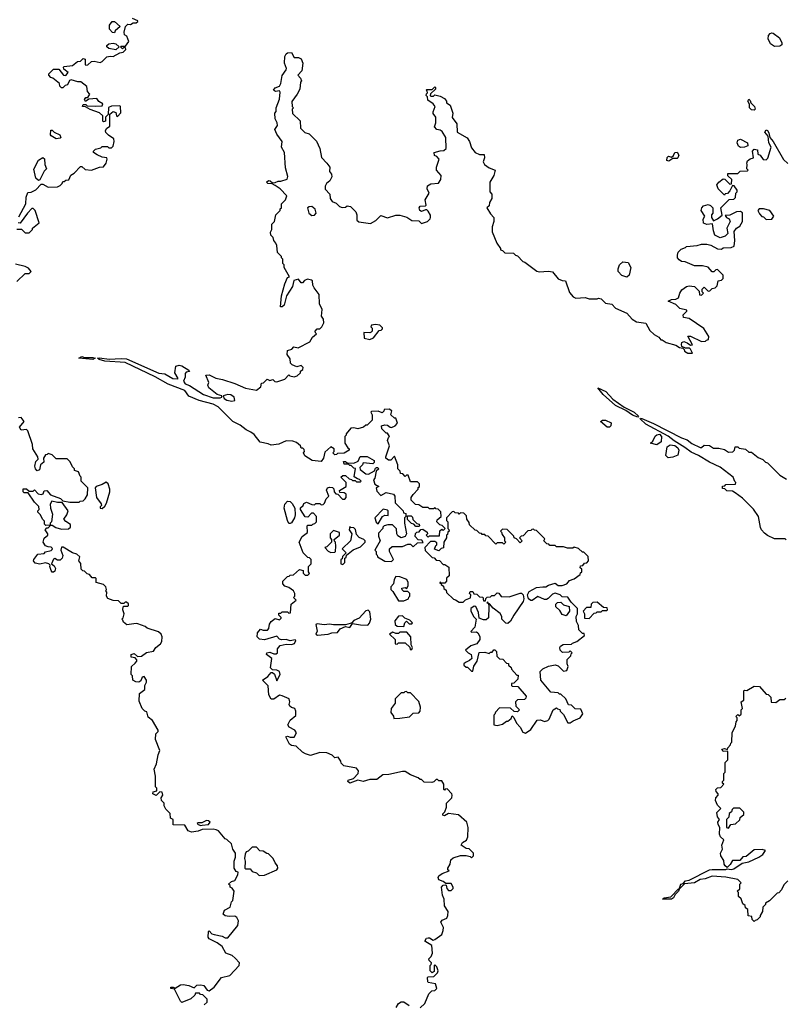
# Model space of a CAD drawing. Extents: x 2380107 to 2585170, y 384273 to 546161.
# Tile 87 of 256: x 2442455 to 2448116, y 492948 to 500226. Entities that reach past the tile are written whole.
import ezdxf

# ---------------------------------------------------------------- set-up
doc = ezdxf.new("R2010")
doc.units = 0

msp = doc.modelspace()

# ---------------------------------------------------------------- linework, layer by layer
at = {"layer": '0CON05XD'}
for points in [[(2442885, 499766.7), (2442835, 499782.5), (2442823.3, 499776.7), (2442807.5, 499745), (2442791.2, 499738.8), (2442775, 499722.5), (2442765, 499722.5), (2442752.5, 499735), (2442750, 499755), (2442700, 499795), (2442685, 499800), (2442670, 499815), (2442670, 499825), (2442705, 499860), (2442745, 499860), (2442780, 499815), (2442797, 499813), (2442812.5, 499835), (2442781.7, 499861.7), (2442780, 499875), (2442785, 499880), (2442845, 499887.5), (2442883, 499917), (2442905, 499920), (2442925, 499940), (2442940, 499935), (2442940, 499895), (2442945, 499890), (2442958.3, 499891.7), (2442985, 499917.5), (2443005, 499920), (2443049.3, 499910.7), (2443065, 499917.5), (2443099.3, 499950.7), (2443125, 499957.5), (2443146.4, 499953.6), (2443195, 499982.5), (2443220, 499985), (2443240, 500005), (2443238.3, 500018.3), (2443225, 500020), (2443215, 500010), (2443200, 500025), (2443205, 500030), (2443238.3, 500031.7), (2443262.5, 500065), (2443247.5, 500105), (2443230, 500115), (2443227.5, 500135), (2443237.5, 500175), (2443255, 500192.5), (2443275, 500190), (2443295, 500202.5), (2443317, 500203), (2443328.3, 500211.7), (2443328.3, 500218.3), (2443290, 500235)], [(2443155, 500130), (2443141.7, 500131.7), (2443120, 500155), (2443120, 500185), (2443138.3, 500211.7), (2443155, 500212.5), (2443197.5, 500175), (2443160, 500145), (2443155, 500130)], [(2448035, 500028.8), (2448005, 500047.5), (2447990, 500085), (2447991.2, 500108.8), (2448002.5, 500125), (2448015, 500130), (2448025, 500126.7), (2448072.3, 500092.3), (2448090, 500055), (2448088.8, 500041.2), (2448075, 500030), (2448035, 500028.8)], [(2443165, 500002.5), (2443113, 500013), (2443100, 500025), (2443100, 500035), (2443115, 500047.5), (2443145, 500052.5), (2443165, 500047.5), (2443190, 500025), (2443165, 500002.5)], [(2443483.8, 497613.8), (2443527.3, 497607.3), (2443587.5, 497575), (2443619.3, 497570.7), (2443627.5, 497575), (2443602.5, 497615), (2443610, 497665), (2443635, 497672.5), (2443655, 497666.7), (2443706.4, 497636.4), (2443710, 497625), (2443685, 497620), (2443678.3, 497611.7), (2443677.5, 497585), (2443666.7, 497555), (2443678.8, 497535), (2443711.1, 497521.1), (2443815, 497454.7), (2443885, 497432), (2443938, 497432), (2443950, 497435), (2443950, 497445), (2443915, 497456), (2443853.3, 497505), (2443846.7, 497525), (2443853.3, 497545), (2443831.7, 497598.3), (2443855, 497600), (2443905, 497576.2), (2443955, 497566.7), (2444045, 497537.5), (2444125, 497503.3), (2444205, 497487.5), (2444238.3, 497511.7), (2444241.7, 497538.3), (2444258.3, 497541.7), (2444285, 497570), (2444305, 497560), (2444327.5, 497567.5), (2444341.7, 497551.7), (2444355, 497550), (2444415, 497570), (2444445, 497600), (2444453, 497593), (2444485, 497587.5), (2444506.1, 497593.9), (2444530, 497615), (2444531.7, 497628.3), (2444548.3, 497641.7), (2444550, 497655), (2444535, 497670), (2444505, 497660), (2444470, 497675), (2444458.3, 497688.3), (2444455, 497720), (2444431.7, 497751.7), (2444435, 497780), (2444468.3, 497791.7), (2444483, 497807), (2444515, 497800), (2444600, 497845), (2444620.7, 497879.3), (2444650, 497905), (2444641.7, 497911.7), (2444640, 497925), (2444655, 497940), (2444675, 497940), (2444690, 497955), (2444702.5, 497985), (2444701.7, 498011.7), (2444687.5, 498035), (2444692.5, 498085), (2444672.5, 498125), (2444670, 498195), (2444633, 498243), (2444623, 498263), (2444620, 498295), (2444611.7, 498301.7), (2444583, 498307), (2444561.7, 498298.3), (2444545, 498280), (2444535, 498280), (2444517, 498307), (2444481.7, 498298.3), (2444472, 498255), (2444427.1, 498185), (2444410, 498115), (2444395, 498103.8), (2444383.6, 498103.6), (2444391.4, 498185), (2444415.9, 498274.1), (2444435, 498320), (2444450, 498325), (2444410, 498395), (2444410, 498415), (2444400, 498425), (2444400, 498455), (2444390, 498465), (2444390, 498475), (2444360, 498505), (2444357, 498557), (2444350, 498575), (2444333, 498593), (2444330, 498615), (2444313, 498633), (2444310, 498655), (2444320, 498675), (2444320, 498715), (2444340, 498735), (2444350, 498785), (2444380, 498815), (2444381.7, 498828.3), (2444390, 498835), (2444390, 498865), (2444420, 498895), (2444430, 498925), (2444380, 498975), (2444345, 499000), (2444321.7, 499011.7), (2444290, 499015), (2444280, 499025), (2444295, 499037.5), (2444307.5, 499035), (2444325, 499020), (2444345, 499022.5), (2444365, 499033.3), (2444385, 499033.3), (2444432, 499048), (2444436.6, 499066.6), (2444420, 499130), (2444413.8, 499245), (2444391.2, 499285), (2444396.7, 499325), (2444355, 499380), (2444342.5, 499415), (2444360, 499445), (2444357.5, 499465), (2444343.6, 499493.6), (2444342.5, 499535), (2444351.7, 499548.3), (2444352.5, 499575), (2444375, 499640), (2444380.7, 499690.7), (2444375, 499700), (2444346.4, 499696.4), (2444332.5, 499705), (2444345, 499723.3), (2444375.7, 499734.3), (2444386.1, 499753.9), (2444396.2, 499813.8), (2444425.6, 499855), (2444428.1, 499865), (2444413.5, 499905), (2444416.4, 499955), (2444424.3, 499975), (2444435, 499982.2), (2444465, 499984.2), (2444485, 499946.7), (2444515.8, 499945.8), (2444535, 499936.7), (2444548, 499905), (2444541.7, 499848.3), (2444512.5, 499815), (2444530, 499795), (2444537.5, 499775), (2444530, 499765), (2444527, 499713), (2444507.5, 499675), (2444468.3, 499621.7), (2444470, 499585), (2444480, 499575), (2444470, 499565), (2444473, 499533), (2444528.3, 499478.3), (2444530, 499425), (2444563, 499393), (2444595, 499383.3), (2444648.3, 499328.3), (2444673.9, 499273.9), (2444686.4, 499206.4), (2444726.7, 499166.7), (2444747, 499137), (2444746.7, 499105), (2444760, 499085), (2444763.3, 499065), (2444747.5, 499035), (2444722.5, 499015), (2444712.5, 498995), (2444713, 498973), (2444747, 498937), (2444750, 498905), (2444765, 498882.5), (2444795, 498870), (2444820, 498845), (2444838.3, 498838.3), (2444865, 498840), (2444875, 498850), (2444900, 498845), (2444940, 498805), (2444947.5, 498785), (2444947.5, 498745), (2444961.7, 498731.7), (2445049.3, 498720.7), (2445088.3, 498741.7), (2445125, 498780), (2445175, 498762.5), (2445235, 498782.5), (2445265, 498782.5), (2445317, 498767), (2445355, 498742.5), (2445405, 498740), (2445425, 498720), (2445470, 498735), (2445490, 498755), (2445492.5, 498765), (2445491.7, 498781.7), (2445475, 498810), (2445465, 498820), (2445455, 498820), (2445425, 498807.5), (2445412.5, 498815), (2445407.5, 498835), (2445415, 498847.5), (2445455, 498850), (2445460, 498855), (2445452.5, 498895), (2445482.5, 498945), (2445467.5, 498975), (2445470.7, 498999.3), (2445495, 499013.3), (2445551.7, 499018.3), (2445567.5, 499045), (2445570, 499075), (2445537.5, 499115), (2445536.7, 499135), (2445557.5, 499195), (2445540, 499215), (2445521.7, 499221.7), (2445520, 499245), (2445565, 499257.5), (2445591.7, 499258.3), (2445607.5, 499275), (2445606.1, 499356.1), (2445579.5, 499399.5), (2445565, 499410), (2445540, 499415), (2445522.5, 499435), (2445532.5, 499465), (2445532.5, 499505), (2445513, 499533), (2445512.5, 499545), (2445527.5, 499585), (2445512.5, 499605), (2445471.7, 499631.7), (2445470, 499655), (2445460, 499665), (2445461.7, 499678.3), (2445470, 499685), (2445468.3, 499698.3), (2445460, 499705), (2445465, 499710), (2445505, 499710), (2445525, 499730), (2445530, 499725), (2445528.3, 499711.7), (2445491.7, 499678.3), (2445490, 499665), (2445495, 499660), (2445515, 499660), (2445525, 499670), (2445565, 499660), (2445595, 499642.5), (2445610, 499625), (2445611.7, 499611.7), (2445637.5, 499595), (2445657.5, 499535), (2445653, 499503), (2445687, 499457), (2445690, 499395), (2445763, 499353), (2445780, 499325), (2445795, 499280), (2445822.5, 499245), (2445855, 499230), (2445889.3, 499229.3), (2445892.5, 499205), (2445882.5, 499175), (2445892.5, 499155), (2445925, 499130), (2445970, 499115), (2445960, 499075), (2445930, 499025), (2445930, 498955), (2445947, 498937), (2445946.7, 498905), (2445927.5, 498875), (2445925, 498850), (2445910, 498835), (2445935, 498790), (2445960, 498765), (2445960, 498735), (2445947.5, 498695), (2445948.3, 498658.3), (2445982.5, 498575), (2446010, 498535), (2446010, 498525), (2446025, 498520), (2446043, 498503), (2446105, 498500), (2446120, 498485), (2446135, 498480), (2446175, 498440), (2446190, 498435), (2446278.3, 498368.3), (2446295, 498362.5), (2446365, 498367.5), (2446395, 498362.5), (2446435, 498310), (2446465, 498297.5), (2446490, 498295), (2446520.5, 498210.5), (2446546.4, 498176.4), (2446567, 498167), (2446635, 498172.5), (2446665, 498162.5), (2446725, 498162.5), (2446735, 498167.5), (2446755, 498162.5), (2446785, 498130), (2446833.8, 498123.8), (2446860, 498095), (2446945, 498057.5), (2446983.3, 498013.3), (2447015, 497992.5), (2447085, 497982.5), (2447115, 497930), (2447145, 497900), (2447179.3, 497879.3), (2447195, 497860), (2447205, 497860), (2447235, 497840), (2447305, 497820), (2447333, 497803), (2447358.3, 497798.3), (2447368.3, 497788.3), (2447370, 497775), (2447395, 497760), (2447428.3, 497761.7), (2447415, 497790), (2447407.5, 497797.5), (2447378.3, 497798.3), (2447351.7, 497811.7), (2447347.5, 497825), (2447350, 497840), (2447365, 497846.7), (2447388.8, 497838.8), (2447415, 497820), (2447428.3, 497821.7), (2447393.8, 497886.2), (2447415, 497886), (2447495, 497847.5), (2447525, 497850), (2447531.7, 497858.3), (2447548.3, 497861.7), (2447550, 497885), (2447513, 497943), (2447405, 498017.5), (2447362.5, 498025), (2447360, 498045), (2447388.3, 498071.7), (2447388.3, 498078.3), (2447335, 498092.5), (2447305, 498120), (2447250, 498145), (2447273, 498157), (2447305, 498160), (2447325, 498170), (2447336.2, 498205), (2447351.7, 498228.3), (2447385, 498254), (2447405, 498258), (2447445, 498253.3), (2447478.3, 498218.3), (2447481.7, 498191.7), (2447495, 498190), (2447510, 498205), (2447500, 498215), (2447500, 498235), (2447515, 498250), (2447545, 498220), (2447558.3, 498221.7), (2447575, 498240), (2447597, 498243), (2447611.7, 498258.3), (2447620, 498295), (2447645, 498300), (2447657, 498313), (2447657, 498337), (2447615, 498380), (2447601.7, 498378.3), (2447587, 498363), (2447575, 498362.5), (2447545, 498397.5), (2447503, 498407), (2447445, 498407.5), (2447375, 498437.5), (2447348.3, 498438.3), (2447330.7, 498450.7), (2447317.5, 498465), (2447317.5, 498485), (2447323, 498507), (2447345, 498530), (2447378.3, 498541.7), (2447385, 498550), (2447465, 498557.5), (2447495, 498567.5), (2447535, 498567.5), (2447565, 498560), (2447615, 498532.5), (2447645, 498530), (2447655, 498540), (2447715, 498542.5), (2447737, 498553), (2447742.5, 498595), (2447738.3, 498661.7), (2447753.6, 498686.4), (2447779.3, 498700.7), (2447800, 498735), (2447798.3, 498798.3), (2447785, 498807.5), (2447755, 498806.7), (2447705, 498782.5), (2447671.7, 498778.3), (2447680, 498765), (2447700, 498755), (2447706.7, 498735), (2447682.5, 498685), (2447690, 498645), (2447670, 498625), (2447635, 498613.3), (2447594.2, 498634.2), (2447583.8, 498665), (2447578.3, 498718.3), (2447535, 498712.5), (2447511.7, 498721.7), (2447508.3, 498751.7), (2447520, 498775), (2447492.5, 498815), (2447497.5, 498835), (2447510.7, 498849.3), (2447545, 498860), (2447563, 498853), (2447580, 498835), (2447580, 498795), (2447570, 498785), (2447570, 498765), (2447585, 498740), (2447615, 498753.3), (2447648.3, 498781.7), (2447640, 498835), (2447701.7, 498898.3), (2447735, 498900), (2447748.3, 498911.7), (2447750, 498945), (2447760, 498955), (2447760, 498965), (2447738.3, 498998.3), (2447725, 499000), (2447705, 498960), (2447688.3, 498941.7), (2447671.7, 498938.3), (2447665, 498930), (2447620, 498975), (2447610, 499005), (2447623.6, 499026.4), (2447655, 499050), (2447668.3, 499048.3), (2447705, 499010), (2447718.3, 499011.7), (2447720, 499045), (2447691.7, 499071.7), (2447691.7, 499088.3), (2447765, 499090), (2447783, 499107), (2447835, 499110), (2447840, 499115), (2447830, 499125), (2447832.5, 499155)], [(2442448.3, 498768.3), (2442500, 498865), (2442502.5, 498915), (2442515, 498950), (2442539.3, 498950.7), (2442575, 498967.5), (2442615, 499010), (2442625, 499010), (2442665, 498987.5), (2442735, 498990), (2442755, 499000), (2442770, 499015), (2442775, 499030), (2442785, 499030), (2442795, 499040), (2442818.3, 499041.7), (2442833.6, 499076.4), (2442858.3, 499091.7), (2442905, 499140), (2442915, 499140), (2442938.3, 499118.3), (2442985, 499113.3), (2443045, 499136.7), (2443075, 499137.5), (2443093.3, 499165), (2443102.5, 499195), (2443100, 499205), (2443065, 499210), (2443026.7, 499226.7), (2443000, 499245), (2443000, 499255), (2443015, 499270), (2443055, 499280), (2443065, 499290), (2443105, 499290), (2443115, 499280), (2443135, 499280), (2443145, 499292.5), (2443152.5, 499325), (2443150, 499345), (2443111.7, 499371.7), (2443091.7, 499391.7), (2443090, 499405), (2443097, 499423), (2443121.7, 499438.3), (2443121.7, 499528.3), (2443147, 499547), (2443165, 499540), (2443170, 499515), (2443178.3, 499511.7), (2443201.7, 499538.3), (2443200, 499585), (2443195, 499590), (2443135, 499587.5), (2443111.7, 499578.3), (2443110, 499525), (2443090, 499505), (2443090, 499475), (2443075, 499470), (2443070, 499475), (2443070, 499515), (2443045, 499537.5), (2442975, 499562.5), (2442941.7, 499581.7), (2442920, 499585), (2442925, 499600), (2442945, 499600), (2442955, 499590), (2443015, 499587.5), (2443065, 499590), (2443070, 499605), (2443040.7, 499620.7), (2443025, 499642.5), (2442965, 499640), (2442941.7, 499621.7), (2442933, 499637), (2442945, 499650), (2442958.3, 499651.7), (2442972.5, 499675), (2442956.7, 499695), (2442951.7, 499731.7), (2442907, 499767), (2442885, 499766.7)], [(2447885, 499557.5), (2447865, 499558.8), (2447851.2, 499575), (2447851.7, 499601.7), (2447837.5, 499625), (2447845, 499640), (2447855, 499630), (2447860.7, 499610.7), (2447886.7, 499585), (2447892.5, 499565), (2447885, 499557.5)], [(2442725, 499346.7), (2442687, 499367), (2442682.5, 499375), (2442685, 499410), (2442695, 499410), (2442710, 499395), (2442752.5, 499375), (2442760, 499355), (2442755, 499350), (2442725, 499346.7)], [(2447832.5, 499155), (2447830, 499165), (2447837, 499183), (2447855, 499197.5), (2447880, 499205), (2447872.5, 499255), (2447885, 499270), (2447910, 499265), (2447911.7, 499231.7), (2447930, 499225), (2447951.7, 499191.7), (2447975, 499190), (2447987, 499203), (2448010, 499285), (2447993.8, 499315), (2447990, 499365), (2447963.8, 499395), (2447975, 499412.5), (2447985, 499407.5), (2447995, 499390), (2448000, 499355), (2448025, 499326.7), (2448101.9, 499191.9), (2448135, 499163.3)], [(2447785, 499282.5), (2447770.7, 499290.7), (2447760, 499315), (2447763.6, 499336.4), (2447785, 499343.3), (2447836.4, 499316.4), (2447837.5, 499295), (2447815, 499283.3), (2447785, 499282.5)], [(2447255, 499180), (2447240, 499185), (2447243, 499207), (2447251.7, 499218.3), (2447275, 499210), (2447288.3, 499221.7), (2447300, 499245), (2447316.4, 499246.4), (2447327.5, 499225), (2447320, 499205), (2447315, 499200), (2447285, 499200), (2447255, 499180)], [(2442595, 499037.5), (2442573.8, 499055), (2442559.3, 499120.7), (2442593.2, 499186.8), (2442625, 499206.7), (2442638, 499198), (2442641.2, 499155), (2442652.5, 499125), (2442635, 499106.7), (2442605, 499042.5), (2442595, 499037.5)], [(2442435, 498677.5), (2442467.5, 498677.5), (2442495, 498650), (2442525, 498650), (2442550, 498675), (2442550, 498685), (2442600, 498725), (2442570, 498815), (2442555, 498830), (2442545, 498830), (2442512.7, 498797.3), (2442457.7, 498722.3), (2442444.1, 498724.1)], [(2444615, 498780), (2444635, 498781.2), (2444646.7, 498795), (2444640, 498825), (2444615.8, 498845.8), (2444595, 498843.8), (2444584, 498835), (2444592.5, 498795), (2444615, 498780)], [(2447975, 498750), (2448015, 498752.5), (2448030, 498775), (2448000, 498815), (2447955, 498827.5), (2447923, 498827), (2447913, 498817), (2447925, 498790), (2447941.7, 498771.7), (2447955, 498770), (2447975, 498750)], [(2442435, 498290), (2442495, 498350), (2442525, 498350), (2442540, 498365), (2442519.3, 498389.3), (2442495, 498402.5), (2442425, 498420)], [(2446945, 498322.5), (2446907.5, 498335), (2446880, 498365), (2446878.8, 498385), (2446890, 498415), (2446915, 498437.5), (2446955, 498432.5), (2446973.3, 498395), (2446961.7, 498338.3), (2446945, 498322.5)], [(2445045, 497863.3), (2445070, 497875), (2445111.7, 497928.3), (2445128.3, 497931.7), (2445138.3, 497941.7), (2445138.3, 497948.3), (2445118.3, 497968.3), (2445085, 497972.5), (2445055, 497967.5), (2445050, 497955), (2445060, 497945), (2445060, 497925), (2445053, 497917), (2445045, 497912.5), (2445000, 497915), (2445001.7, 497871.7), (2445045, 497863.3)], [(2442995, 497714.4), (2442893.3, 497725), (2442914.6, 497735.4), (2442935, 497728.8), (2442995, 497730), (2443012.5, 497725), (2442995, 497714.4)], [(2445620, 493955), (2445637, 493983), (2445642.5, 494015), (2445659.3, 494030.7), (2445715, 494047.5), (2445755, 494047.5), (2445785, 494040), (2445795, 494030), (2445810, 494045), (2445810, 494065), (2445777, 494097), (2445755, 494100), (2445720, 494125), (2445730, 494145), (2445758.3, 494161.7), (2445767.5, 494185), (2445770, 494255), (2445760, 494295), (2445699.3, 494349.3), (2445625, 494357.5), (2445595, 494340), (2445582.5, 494345), (2445582.5, 494355), (2445598.3, 494371.7), (2445610, 494405), (2445610, 494435), (2445650, 494475), (2445652.5, 494495), (2445650, 494505), (2445615, 494540), (2445601.7, 494538.3), (2445595, 494530), (2445590, 494535), (2445590, 494575), (2445575, 494600), (2445555, 494600), (2445545, 494610), (2445535, 494610), (2445517, 494593), (2445501.7, 494588.3), (2445445, 494590), (2445425, 494610), (2445415, 494610), (2445401.7, 494621.7), (2445345, 494643.3), (2445305, 494668.8), (2445285, 494668.8), (2445185, 494646), (2445140, 494645), (2445095, 494610), (2445045, 494609.2), (2444995, 494595.7), (2444955, 494603.8), (2444895, 494583.3), (2444880, 494595), (2444882.5, 494605), (2444922.3, 494617.7), (2444957.5, 494655), (2444960, 494675), (2444945, 494692.5), (2444851.7, 494711.7), (2444831.7, 494731.7), (2444830, 494745), (2444810, 494775), (2444785, 494770), (2444765, 494790), (2444727, 494807), (2444675, 494810), (2444605, 494787.5), (2444568.3, 494798.3), (2444545, 494812.5), (2444500, 494855), (2444465, 494860), (2444450.7, 494870.7), (2444422.5, 494925), (2444435, 494930), (2444455, 494922.5), (2444485, 494922.5), (2444502.5, 494955), (2444490, 494975), (2444447, 494997), (2444437.5, 495015), (2444455, 495047.5), (2444497.5, 495082.5), (2444497.5, 495115), (2444490, 495135), (2444465, 495142.5), (2444453, 495153), (2444447.5, 495165), (2444452.5, 495185), (2444446.7, 495206.7), (2444395, 495227.5), (2444375, 495232.5), (2444335, 495202.5), (2444313.6, 495203.6), (2444297.5, 495235), (2444291.7, 495301.7), (2444250, 495345), (2444289.3, 495370.7), (2444315, 495400), (2444325, 495400), (2444338.3, 495388.3), (2444355, 495340), (2444380, 495385), (2444375, 495407.5), (2444357, 495417), (2444325, 495420), (2444310, 495435), (2444320, 495505), (2444280, 495535), (2444282.5, 495545), (2444305, 495550), (2444335, 495537.5), (2444351.7, 495538.3), (2444360, 495545), (2444360, 495575), (2444380, 495600), (2444425, 495610.8), (2444465, 495606.7), (2444485.9, 495614.1), (2444496.4, 495636.4), (2444491.7, 495641.7), (2444455, 495635.8), (2444425, 495643.8), (2444391.7, 495641.7), (2444375, 495647.5), (2444355, 495670), (2444265, 495642.5), (2444228.3, 495648.3), (2444210, 495665), (2444212.5, 495695), (2444235, 495720), (2444255, 495712.5), (2444287, 495713), (2444297.5, 495725), (2444303, 495757), (2444313.3, 495776.7), (2444345, 495800), (2444375, 495790), (2444388.3, 495801.7), (2444388.3, 495808.3), (2444370, 495825), (2444371.7, 495838.3), (2444385, 495840), (2444395, 495850), (2444435, 495850), (2444445, 495840), (2444458.3, 495841.7), (2444463, 495907), (2444500, 495935), (2444480, 495955), (2444490, 495965), (2444490, 495985), (2444480, 496005), (2444445, 496030), (2444415, 496040), (2444400, 496055), (2444400, 496075), (2444435, 496110), (2444448.3, 496111.7), (2444455, 496120), (2444478.3, 496121.7), (2444525, 496162.5), (2444550, 496155), (2444550, 496135), (2444565, 496120), (2444585, 496120), (2444598.3, 496131.7), (2444590, 496145), (2444590, 496185), (2444610, 496205), (2444610, 496235), (2444598.3, 496248.3), (2444585, 496250), (2444550, 496285), (2444521.2, 496365), (2444544.1, 496405.9), (2444582.5, 496435), (2444580, 496485), (2444585, 496490), (2444615, 496490), (2444621.7, 496498.3), (2444638.3, 496501.7), (2444650, 496515), (2444650, 496555), (2444628.3, 496578.3), (2444611.7, 496578.3), (2444585, 496550), (2444565, 496552.5), (2444530, 496605), (2444531.7, 496618.3), (2444550, 496635), (2444555, 496650), (2444575, 496660), (2444615, 496642.5), (2444635, 496640), (2444645, 496650), (2444675, 496650), (2444685, 496640), (2444698.3, 496641.7), (2444708.3, 496651.7), (2444720, 496685), (2444740, 496705), (2444722.5, 496747.5), (2444730, 496765), (2444745, 496770), (2444768.3, 496768.3), (2444778.3, 496758.3), (2444780, 496735), (2444791.7, 496721.7), (2444808.3, 496718.3), (2444841.7, 496681.7), (2444858.3, 496681.7), (2444870, 496695), (2444868.3, 496718.3), (2444855, 496730), (2444821.7, 496731.7), (2444820, 496745), (2444870, 496775), (2444870, 496805), (2444830, 496845), (2444843, 496857), (2444865, 496857.5), (2444891.7, 496831.7), (2444908.3, 496828.3), (2444915, 496820), (2444935, 496820), (2444945, 496810), (2444975, 496810), (2444980, 496815), (2444968.3, 496828.3), (2444951.7, 496831.7), (2444928.3, 496848.3), (2444938.3, 496908.3), (2444925, 496910), (2444905, 496930), (2444895, 496930), (2444885, 496940), (2444855, 496940), (2444850, 496960), (2444865, 496960), (2444875, 496950), (2444925, 496947.5), (2444956.4, 496963.6), (2444971.7, 496998.3), (2445025, 496997.5), (2445076.7, 496966.7), (2445077, 496953), (2445065, 496942.5), (2444995, 496950), (2444990, 496935), (2444970, 496915), (2444971.7, 496901.7), (2445015, 496870), (2445035, 496867.5), (2445078.3, 496891.7), (2445085, 496910), (2445093, 496917), (2445100, 496915), (2445110, 496905), (2445091.7, 496888.3), (2445081.7, 496838.3), (2445070, 496825), (2445081.7, 496791.7), (2445110, 496775), (2445090, 496765), (2445095, 496740), (2445125, 496710), (2445165, 496732.5), (2445219.2, 496719.2), (2445228.8, 496705), (2445230, 496655), (2445290, 496595), (2445291.7, 496581.7), (2445310, 496575), (2445310, 496555), (2445300, 496545), (2445300, 496505), (2445313.9, 496426.1), (2445303.8, 496406.2), (2445275, 496396.7), (2445250.5, 496410.5), (2445243.3, 496425), (2445241.7, 496461.7), (2445211.7, 496491.7), (2445177, 496493), (2445150, 496485), (2445140, 496475), (2445140, 496465), (2445108.3, 496431.7), (2445108.3, 496408.3), (2445120, 496375), (2445080, 496305), (2445090, 496295), (2445090, 496275), (2445098.3, 496268.3), (2445100, 496255), (2445155, 496222.5), (2445205, 496220), (2445220, 496235), (2445190, 496295), (2445190, 496315), (2445208.3, 496331.7), (2445285, 496332.5), (2445325, 496350), (2445345, 496350), (2445365, 496330), (2445395, 496360), (2445438.3, 496361.7), (2445428.3, 496378.3), (2445401.7, 496381.7), (2445380, 496405), (2445381.7, 496428.3), (2445391.7, 496438.3), (2445408.3, 496441.7), (2445421.7, 496458.3), (2445435, 496460), (2445468.3, 496438.3), (2445470, 496425), (2445460, 496415), (2445475, 496400), (2445485, 496410), (2445558.3, 496411.7), (2445561.7, 496448.3), (2445575, 496460), (2445585, 496450), (2445600, 496465), (2445578.3, 496488.3), (2445561.7, 496491.7), (2445540, 496515), (2445541.7, 496528.3), (2445570, 496555), (2445568.3, 496588.3), (2445548.3, 496608.3), (2445531.7, 496611.7), (2445525, 496620), (2445515, 496610), (2445485, 496610), (2445475, 496620), (2445435, 496620), (2445405, 496640), (2445381.7, 496641.7), (2445350, 496675), (2445350, 496695), (2445363, 496717), (2445400, 496755), (2445401.7, 496768.3), (2445410, 496775), (2445410, 496795), (2445395, 496810), (2445345, 496810), (2445328.3, 496858.3), (2445315, 496860), (2445305, 496850), (2445288.3, 496868.3), (2445271.7, 496871.7), (2445268.3, 496888.3), (2445250, 496905), (2445250, 496935), (2445225, 497000), (2445199.2, 496970.8), (2445181.2, 496971.2), (2445162.5, 496985), (2445161.2, 496995), (2445190, 497075), (2445173.3, 497115), (2445181.7, 497138.3), (2445190, 497145), (2445175, 497170), (2445165, 497170), (2445131.7, 497201.7), (2445130, 497225), (2445155, 497232.5), (2445175, 497230), (2445193, 497213), (2445205, 497212.5), (2445230, 497225), (2445247.5, 497245), (2445235, 497280), (2445225, 497280), (2445200, 497305), (2445207.5, 497335), (2445186.4, 497346.4), (2445150, 497345), (2445147.5, 497332.5), (2445135, 497320), (2445105, 497332.5), (2445055, 497330), (2445050, 497325), (2445060, 497305), (2445060, 497265), (2445025, 497230), (2445015, 497230), (2444997, 497213), (2444955, 497202.5), (2444925, 497210), (2444903, 497207), (2444870, 497165), (2444870, 497155), (2444860, 497145), (2444860, 497095), (2444880.7, 497060.7), (2444890, 497055), (2444890, 497045), (2444855, 497022.5), (2444805, 497020), (2444798.3, 497011.7), (2444785, 497010), (2444770, 497025), (2444780, 497035), (2444780, 497055), (2444755, 497070), (2444711.7, 497028.3), (2444700, 496985), (2444685, 496960), (2444616.7, 496966.7), (2444563.1, 497003.1), (2444552.5, 497025), (2444560, 497035), (2444558.3, 497048.3), (2444548.3, 497058.3), (2444535, 497060), (2444530, 497075), (2444501.7, 497101.7), (2444475, 497110), (2444425, 497112.5), (2444371.7, 497088.3), (2444315, 497080), (2444291.7, 497091.7), (2444233, 497103), (2444189.3, 497159.3), (2444165, 497177.5), (2444130, 497195), (2444085, 497230), (2444030, 497255), (2443922.5, 497365), (2443886.2, 497385), (2443781.3, 497411.3), (2443705, 497443.8), (2443675, 497486.4), (2443552, 497532), (2443456.9, 497586.9), (2443235, 497692.2), (2443085, 497701.5), (2443042.5, 497715), (2443030, 497725), (2443045, 497727.1), (2443117.6, 497717.6), (2443205, 497722.9), (2443245, 497718.5), (2443483.8, 497613.8)], [(2447025, 497287.5), (2446985, 497303.5), (2446936.9, 497336.9), (2446859.2, 497375), (2446768.9, 497455), (2446730, 497505), (2446788.5, 497478.5), (2446840.4, 497420.4), (2446923, 497363), (2446999.2, 497325), (2447030, 497295), (2447025, 497287.5)], [(2444022.9, 497407.1), (2444045, 497412.5), (2444040, 497435), (2444015, 497452.9), (2443994.2, 497455.8), (2443960, 497445), (2443967.5, 497425), (2443986.2, 497415), (2444022.9, 497407.1)], [(2442568, 496925), (2442575, 496960), (2442591.7, 496978.3), (2442590, 496995), (2442552.9, 497055), (2442548.8, 497085), (2442515, 497187.5), (2442505, 497197.5), (2442465, 497192.5), (2442452.5, 497215), (2442487.5, 497255), (2442465, 497286.2), (2442446.4, 497283.6)], [(2446815, 497214), (2446797.5, 497215), (2446750, 497255), (2446765, 497266.2), (2446785, 497266.7), (2446827, 497247), (2446826.7, 497225), (2446815, 497214)], [(2448121.7, 496381.7), (2448115, 496390), (2448035, 496390), (2447985, 496412.5), (2447960.7, 496430.7), (2447940, 496455), (2447933, 496473), (2447917.5, 496555), (2447879.3, 496609.3), (2447799.3, 496689.3), (2447745, 496730), (2447725, 496740), (2447683, 496743), (2447668.3, 496758.3), (2447651.7, 496761.7), (2447651.7, 496778.3), (2447668.3, 496781.7), (2447675, 496790), (2447748.3, 496791.7), (2447750, 496805), (2447741.7, 496811.7), (2447730, 496845), (2447635, 496918.8), (2447555.5, 496955.5), (2447473.3, 497005), (2447419.3, 497029.3), (2447373.8, 497065), (2447293, 497113), (2447248.9, 497148.9), (2447085, 497236.9), (2447043.3, 497275), (2447045, 497280), (2447055, 497279.2), (2447141.4, 497241.4), (2447347.5, 497135), (2447389.5, 497119.5), (2447425, 497094), (2447485, 497063.3), (2447497, 497063), (2447515, 497080), (2447555, 497077.5), (2447585, 497060), (2447625, 497060), (2447665, 497050), (2447695, 497030), (2447728.3, 497031.7), (2447740, 497045), (2447745, 497070), (2447765, 497070), (2447775, 497060), (2447821.7, 497051.7), (2447845, 497030), (2447865, 497030), (2447915, 496990), (2447950, 496975), (2447970, 496955), (2447985, 496950), (2448075, 496860), (2448125, 496830)], [(2447165, 497083.3), (2447120, 497095), (2447135, 497110), (2447152.4, 497147.6), (2447165, 497158.6), (2447185, 497162), (2447200, 497145), (2447198.8, 497105), (2447165, 497083.3)], [(2447248.3, 496988.3), (2447232.5, 497005), (2447241.2, 497068.8), (2447265, 497083.3), (2447299.2, 497079.2), (2447320.3, 497060.3), (2447328, 497045), (2447322, 497008), (2447285, 496993.3), (2447248.3, 496988.3)], [(2443820, 492945), (2443840, 492965), (2443840, 492985), (2443808.3, 493018.3), (2443791.7, 493021.7), (2443785, 493030), (2443755, 493030), (2443750, 493015), (2443720.7, 492989.3), (2443655, 492962.5), (2443645, 492970), (2443600, 493060), (2443572.5, 493065), (2443572.5, 493075), (2443590, 493075), (2443605, 493066.7), (2443645, 493092), (2443663.9, 493093.9), (2443706.4, 493086.4), (2443745, 493070), (2443765, 493090), (2443795, 493092.5), (2443816.1, 493086.1), (2443841.7, 493051.7), (2443855, 493047.5), (2443892.5, 493075), (2443947.5, 493145), (2444008.3, 493161.7), (2444077.5, 493235), (2444080, 493255), (2444049.3, 493289.3), (2444025, 493310), (2443980, 493325), (2443952.5, 493375), (2443915, 493402.5), (2443855, 493432.5), (2443847.5, 493445), (2443850, 493485), (2443855, 493490), (2443875, 493470), (2443893, 493463), (2443951.7, 493451.7), (2443975, 493440), (2443995, 493440), (2444068.3, 493531.7), (2444072.5, 493565), (2444059.3, 493589.3), (2444045, 493600), (2444005, 493597.5), (2443973, 493603), (2443960, 493615), (2443970, 493645), (2444010, 493665), (2444020, 493705), (2444030, 493715), (2444035, 493750), (2444040, 493785), (2444026.4, 493806.4), (2444010, 493815), (2444010, 493825), (2444000, 493835), (2444020, 493855), (2444046.7, 493863.3), (2444067.5, 493905), (2444070, 493925), (2444055, 493930), (2444040, 493955), (2444040, 494005), (2444050, 494035), (2444050, 494065), (2444030, 494095), (2444020, 494135), (2443986.4, 494166.4), (2443975, 494170), (2443925, 494230), (2443907, 494237), (2443885, 494242.5), (2443805, 494240), (2443775, 494228), (2443725, 494220), (2443701.3, 494231.3), (2443675, 494272), (2443590, 494275), (2443590, 494315), (2443570, 494325), (2443568.3, 494358.3), (2443535, 494390), (2443522.5, 494415), (2443522.5, 494435), (2443502.5, 494455), (2443500, 494475), (2443512.5, 494495), (2443507.5, 494515), (2443491.7, 494518.3), (2443465, 494492.5), (2443440, 494505), (2443441.7, 494518.3), (2443470, 494525), (2443470, 494545), (2443460, 494555), (2443460, 494635), (2443450, 494685), (2443466.2, 494725), (2443478, 494792), (2443491.2, 494825), (2443460, 494905), (2443462.5, 494947.5), (2443480, 494965), (2443480, 494975), (2443436.4, 495046.4), (2443405, 495070), (2443395, 495110), (2443380, 495115), (2443360, 495135), (2443338.3, 495188.3), (2443340, 495245), (2443380, 495275), (2443380, 495305), (2443391.7, 495328.3), (2443392.5, 495345), (2443375, 495370), (2443360, 495365), (2443350.5, 495339.5), (2443335, 495328.8), (2443312.7, 495332.7), (2443292.5, 495345), (2443290, 495375), (2443280, 495385), (2443282.5, 495445), (2443309.3, 495470.7), (2443320, 495485), (2443320, 495495), (2443308.3, 495508.3), (2443280, 495515), (2443280, 495535), (2443301.7, 495541.7), (2443325, 495520), (2443355, 495522.5), (2443392.3, 495547.7), (2443445, 495557.5), (2443462.5, 495585), (2443495, 495612.5), (2443505, 495630), (2443507.5, 495665), (2443500, 495685), (2443481.7, 495701.7), (2443398.3, 495728.3), (2443381.7, 495741.7), (2443329.3, 495759.3), (2443315, 495762.5), (2443247, 495753), (2443221.7, 495771.7), (2443218.3, 495788.3), (2443210, 495795), (2443220, 495805), (2443227.5, 495835), (2443217.5, 495865), (2443220, 495885), (2443225, 495890), (2443255, 495890), (2443260, 495895), (2443258.3, 495908.3), (2443245, 495920), (2443235, 495920), (2443225, 495910), (2443205, 495910), (2443185, 495930), (2443145, 495932.5), (2443107, 495947), (2443097.5, 495965), (2443100, 495995), (2443092.5, 496005), (2443097.5, 496015), (2443092.5, 496035), (2443075, 496050), (2443020, 496065), (2443020, 496095), (2443015, 496100), (2442991.7, 496101.7), (2442970, 496125), (2442955, 496130), (2442935, 496150), (2442921.7, 496151.7), (2442910, 496165), (2442907, 496207), (2442892.5, 496225), (2442900, 496255), (2442877.5, 496275), (2442846.4, 496286.4), (2442777, 496327), (2442763.6, 496326.4), (2442760, 496305), (2442773.3, 496265), (2442770, 496245), (2442755, 496230), (2442735, 496230), (2442715, 496242.5), (2442705, 496237.5), (2442690, 496205), (2442709.3, 496189.3), (2442719.3, 496169.3), (2442715, 496150), (2442705, 496142.5), (2442695, 496143.3), (2442686.7, 496155), (2442677.5, 496185), (2442680, 496195), (2442670, 496205), (2442645, 496212.5), (2442605, 496201.2), (2442568.8, 496208.8), (2442557.5, 496225), (2442560, 496235), (2442590, 496275), (2442635, 496280), (2442646.7, 496293.3), (2442687, 496303), (2442695, 496310), (2442697, 496317), (2442687, 496327), (2442665, 496328.8), (2442646.1, 496336.1), (2442628.8, 496365), (2442635, 496392.5), (2442662.5, 496415), (2442662.5, 496425), (2442643.9, 496456.1), (2442655, 496470), (2442665, 496470), (2442678.3, 496481.7), (2442680, 496490), (2442695, 496490), (2442722, 496472), (2442765, 496461.2), (2442815, 496463.3), (2442830, 496475), (2442830, 496495), (2442795, 496517.5), (2442782.5, 496535), (2442803.3, 496566.7), (2442812.5, 496595), (2442768.3, 496658.3), (2442735, 496657.5), (2442693, 496667), (2442681.2, 496645), (2442683.8, 496615), (2442698.3, 496571.7), (2442690, 496515), (2442680, 496505), (2442680, 496490), (2442648.3, 496488.3), (2442638.3, 496498.3), (2442638.3, 496518.3), (2442623.9, 496533.9), (2442610, 496565), (2442590, 496585), (2442590, 496595), (2442600, 496605), (2442597, 496627), (2442565, 496660), (2442518.3, 496728.3), (2442488.3, 496728.3), (2442480, 496735), (2442481.7, 496758.3), (2442505, 496757.5), (2442525, 496740), (2442555, 496740), (2442565, 496750), (2442591.7, 496721.7), (2442615, 496717.5), (2442627.5, 496722.5), (2442637, 496743), (2442655, 496746.7), (2442683, 496713), (2442757, 496687), (2442775, 496670), (2442825, 496660), (2442895, 496660), (2442903, 496667), (2442925, 496670), (2442940, 496685), (2442957, 496713), (2442960, 496765), (2442910, 496815), (2442910, 496845), (2442901.7, 496851.7), (2442890, 496885), (2442860, 496895), (2442860, 496905), (2442845, 496920), (2442827, 496957), (2442805, 496980), (2442725, 496980), (2442695, 497010), (2442665, 497020), (2442658.3, 497011.7), (2442645, 497010), (2442630, 496985), (2442632.5, 496955), (2442610, 496935), (2442601.7, 496898.3), (2442585, 496892.5), (2442572, 496905), (2442568, 496925)], [(2443065, 496612.5), (2443085, 496630), (2443097, 496653), (2443122.5, 496735), (2443122.5, 496755), (2443110, 496795), (2443095, 496807.5), (2443065, 496790), (2443020, 496775), (2443012.5, 496765), (2443023.3, 496695), (2443057, 496647), (2443060, 496635), (2443050, 496625), (2443050, 496615), (2443065, 496612.5)], [(2444455, 496502.5), (2444445, 496502.5), (2444434.2, 496524.2), (2444410, 496615), (2444415.8, 496644.2), (2444435, 496666.7), (2444453.6, 496663.6), (2444469.3, 496649.3), (2444490, 496615), (2444492.5, 496565), (2444486.7, 496545), (2444465, 496507.5), (2444455, 496502.5)], [(2445105, 496500), (2445137, 496553), (2445155, 496562.5), (2445178.3, 496561.7), (2445180, 496595), (2445175, 496600), (2445143, 496607), (2445080, 496545), (2445091.7, 496511.7), (2445105, 496500)], [(2445405, 496480), (2445385, 496480), (2445368.3, 496498.3), (2445351.7, 496501.7), (2445321.7, 496531.7), (2445321.7, 496558.3), (2445348.3, 496558.3), (2445358.3, 496548.3), (2445361.7, 496531.7), (2445391.7, 496501.7), (2445408.3, 496498.3), (2445410, 496485), (2445405, 496480)], [(2446195, 494952.5), (2446235, 494980), (2446281.7, 495048.3), (2446305, 495050), (2446335, 495037.5), (2446360, 495045), (2446370, 495055), (2446400, 495125), (2446425, 495140), (2446431.7, 495131.7), (2446448.3, 495128.3), (2446450, 495115), (2446475, 495090), (2446508.3, 495028.3), (2446525, 495027.5), (2446546.4, 495043.6), (2446600, 495065), (2446617.5, 495095), (2446605, 495130), (2446563, 495133), (2446535, 495160), (2446511.7, 495161.7), (2446492.5, 495205), (2446455, 495240), (2446445, 495240), (2446435, 495250), (2446382.5, 495255), (2446307.5, 495345), (2446303, 495407), (2446323, 495427), (2446365, 495447.5), (2446415, 495457.5), (2446435, 495450), (2446475, 495410), (2446500, 495415), (2446510, 495445), (2446502.5, 495465), (2446503, 495497), (2446530, 495525), (2446531.7, 495538.3), (2446540, 495545), (2446525, 495560), (2446515, 495550), (2446468.3, 495548.3), (2446450, 495565), (2446447.5, 495585), (2446453.6, 495596.4), (2446473, 495607), (2446535, 495610), (2446541.7, 495618.3), (2446575, 495630), (2446630, 495675), (2446628.3, 495688.3), (2446615, 495690), (2446590, 495715), (2446587, 495747), (2446571.7, 495778.3), (2446570, 495815), (2446580, 495835), (2446580, 495875), (2446531.7, 495921.7), (2446507, 495957), (2446465, 495960), (2446450, 495975), (2446415, 495987.5), (2446395, 495980), (2446363, 495947), (2446349.3, 495940.7), (2446335, 495940), (2446285, 495962.5), (2446245, 495933.3), (2446235, 495932.5), (2446217.5, 495945), (2446210, 495975), (2446220.7, 495999.3), (2446275, 496030), (2446323.6, 496033.6), (2446345, 496033.8), (2446365, 496047.5), (2446415, 496060), (2446435, 496043.3), (2446467, 496043), (2446500, 496055), (2446519.3, 496080.7), (2446555, 496094), (2446600, 496125), (2446601.7, 496138.3), (2446610, 496145), (2446610, 496165), (2446600, 496175), (2446601.7, 496188.3), (2446618.3, 496191.7), (2446631.7, 496208.3), (2446648.3, 496211.7), (2446660, 496225), (2446657, 496257), (2446625, 496290), (2446615, 496290), (2446587, 496317), (2446555, 496327.5), (2446545, 496320), (2446505, 496320), (2446475, 496330), (2446425, 496330), (2446415, 496340), (2446375, 496340), (2446368.3, 496348.3), (2446351.7, 496351.7), (2446330, 496375), (2446338.3, 496388.3), (2446275, 496450), (2446261.7, 496451.7), (2446255, 496460), (2446241.7, 496458.3), (2446235, 496450), (2446211.7, 496448.3), (2446178.3, 496411.7), (2446161.7, 496408.3), (2446150, 496395), (2446170, 496375), (2446155, 496360), (2446128.3, 496388.3), (2446110, 496395), (2446108.3, 496408.3), (2446058.3, 496458.3), (2446025, 496460), (2446010, 496445), (2446018.3, 496438.3), (2446021.7, 496421.7), (2446040, 496395), (2446040, 496375), (2446050, 496365), (2446035, 496350), (2446025, 496360), (2445985, 496360), (2445975, 496350), (2445918.3, 496408.3), (2445901.7, 496411.7), (2445895, 496420), (2445875, 496420), (2445868.3, 496428.3), (2445855, 496430), (2445835, 496450), (2445821.7, 496451.7), (2445781.7, 496491.7), (2445778.3, 496508.3), (2445760, 496535), (2445758.3, 496558.3), (2445738.3, 496578.3), (2445715, 496580), (2445705, 496570), (2445698.3, 496578.3), (2445675, 496580), (2445665, 496590), (2445651.7, 496588.3), (2445610, 496545), (2445610, 496525), (2445620, 496515), (2445620, 496465), (2445628.3, 496458.3), (2445630, 496445), (2445621.7, 496438.3), (2445618.3, 496421.7), (2445610, 496415), (2445610, 496395), (2445590, 496365), (2445588.3, 496321.7), (2445571.7, 496318.3), (2445555, 496300), (2445521.7, 496311.7), (2445531.7, 496338.3), (2445540, 496345), (2445538.3, 496358.3), (2445525, 496370), (2445491.7, 496368.3), (2445450, 496325), (2445451.7, 496301.7), (2445505, 496250), (2445518.3, 496248.3), (2445535, 496230), (2445558.3, 496228.3), (2445585, 496200), (2445598.3, 496198.3), (2445628.3, 496178.3), (2445630, 496115), (2445611.7, 496098.3), (2445610, 496075), (2445598.3, 496061.7), (2445570, 496060), (2445565, 496070), (2445561.7, 496061.7), (2445570, 496060), (2445571.7, 496051.7), (2445588.3, 496038.3), (2445591.7, 496021.7), (2445608.3, 496008.3), (2445611.7, 495991.7), (2445661.7, 495941.7), (2445678.3, 495938.3), (2445705, 495920), (2445735, 495920), (2445751.7, 495938.3), (2445788.3, 495951.7), (2445790, 495975), (2445780, 495985), (2445785, 496000), (2445805, 496000), (2445811.7, 495981.7), (2445835, 495980), (2445855, 495960), (2445878.3, 495958.3), (2445885, 495930), (2445898.3, 495931.7), (2445901.7, 495948.3), (2445911.7, 495958.3), (2445935, 495960), (2445945, 495970), (2445965, 495970), (2445985, 495990), (2445998.3, 495988.3), (2446015, 495962.5), (2446075, 495960), (2446155, 495986.7), (2446166.2, 495986.2), (2446177.5, 495975), (2446182, 495945), (2446176.7, 495925), (2446107.5, 495825), (2446085, 495780), (2446065, 495762.5), (2446050, 495765), (2446020, 495795), (2446020, 495815), (2446006.4, 495836.4), (2445956.7, 495876.7), (2445928.3, 495908.3), (2445920, 495910), (2445915, 495920), (2445910, 495915), (2445920, 495910), (2445922.5, 495885), (2445920, 495805), (2445905, 495790), (2445885, 495790), (2445851.7, 495801.7), (2445848, 495845), (2445828.3, 495888.3), (2445815, 495890), (2445790, 495875), (2445790, 495855), (2445813, 495813), (2445830, 495795), (2445820, 495735), (2445790, 495705), (2445795, 495700), (2445831.7, 495701.7), (2445843, 495693), (2445856.4, 495666.4), (2445857.5, 495645), (2445835, 495612.5), (2445791.7, 495598.3), (2445750, 495565), (2445770, 495545), (2445793, 495533), (2445797.5, 495505), (2445780.7, 495489.3), (2445750, 495475), (2445740, 495465), (2445740, 495455), (2445755, 495440), (2445765, 495440), (2445795, 495410), (2445805, 495410), (2445813, 495447), (2445837.5, 495485), (2445851.7, 495548.3), (2445895, 495550), (2445925, 495540), (2445935, 495550), (2445948.3, 495551.7), (2445961.7, 495568.3), (2445968.3, 495568.3), (2445980, 495555), (2445981.7, 495521.7), (2446001.7, 495501.7), (2446028.3, 495498.3), (2446055, 495470), (2446068.3, 495468.3), (2446070, 495455), (2446088.3, 495438.3), (2446090, 495425), (2446131.7, 495381.7), (2446140, 495380), (2446138.3, 495351.7), (2446108.3, 495321.7), (2446091.7, 495318.3), (2446090, 495305), (2446095, 495300), (2446138.3, 495298.3), (2446200, 495225), (2446198.3, 495211.7), (2446188.3, 495201.7), (2446135, 495197.5), (2446120, 495185), (2446123, 495153), (2446150, 495125), (2446135, 495110), (2446111.7, 495111.7), (2446085, 495137.5), (2446001.7, 495138.3), (2445971.7, 495108.3), (2445968.3, 495091.7), (2445960, 495085), (2445960, 495015), (2445985, 495010), (2446025, 495020), (2446055, 495040), (2446065, 495040), (2446088.3, 495061.7), (2446095, 495080), (2446108.3, 495068.3), (2446127.5, 495025), (2446156.1, 494996.1), (2446175, 494960), (2446195, 494952.5)], [(2444755, 496287.5), (2444785, 496290), (2444790, 496295), (2444792.5, 496335), (2444790, 496365), (2444781.7, 496371.7), (2444780, 496385), (2444820, 496415), (2444820, 496435), (2444775, 496450), (2444750, 496425), (2444750, 496395), (2444760, 496385), (2444760, 496365), (2444725, 496330), (2444710, 496325), (2444735, 496297.5), (2444755, 496287.5)], [(2444845, 496200), (2444860, 496215), (2444860, 496245), (2444868.3, 496251.7), (2444871.7, 496268.3), (2444921.7, 496308.3), (2444975, 496330), (2445010, 496365), (2445010, 496375), (2445000, 496385), (2444965, 496397.5), (2444945, 496420), (2444938.3, 496458.3), (2444925, 496470), (2444901.7, 496471.7), (2444895, 496480), (2444890, 496455), (2444910, 496425), (2444900, 496375), (2444840, 496315), (2444870, 496285), (2444841.7, 496258.3), (2444838.3, 496241.7), (2444830, 496235), (2444830, 496205), (2444845, 496200)], [(2445295, 495930), (2445330, 495945), (2445331.7, 495958.3), (2445340, 495965), (2445340, 495985), (2445325, 496000), (2445295, 496000), (2445281.7, 496011.7), (2445280, 496025), (2445305, 496030), (2445318.3, 496021.7), (2445327.5, 496045), (2445327, 496067), (2445317, 496087), (2445265, 496107.5), (2445235, 496110), (2445223, 496087), (2445220, 496055), (2445200, 496035), (2445200, 496015), (2445215, 496000), (2445255, 495930), (2445295, 495930)], [(2446495, 495820), (2446465, 495830), (2446448.3, 495858.3), (2446420, 495885), (2446420, 495905), (2446431.7, 495918.3), (2446455, 495920), (2446475, 495900), (2446518.3, 495888.3), (2446520, 495855), (2446495, 495820)], [(2446665, 495800), (2446701.7, 495838.3), (2446718.3, 495841.7), (2446725, 495850), (2446755, 495850), (2446765, 495860), (2446795, 495860), (2446800, 495865), (2446798.3, 495878.3), (2446771.7, 495881.7), (2446725, 495920), (2446691.7, 495918.3), (2446680, 495905), (2446678.3, 495881.7), (2446645, 495880), (2446620, 495855), (2446630, 495835), (2446631.7, 495801.7), (2446665, 495800)], [(2444657.7, 495677.7), (2444735, 495684.2), (2444763.6, 495693.6), (2444803.9, 495696.1), (2444825.5, 495724.5), (2444865, 495740), (2444895, 495733.8), (2444916.4, 495763.6), (2444975, 495752), (2445028.3, 495751.7), (2445041.2, 495765), (2445052, 495795), (2445045, 495850), (2445031.7, 495861.7), (2445015, 495857.5), (2444965, 495802.5), (2444925, 495786.2), (2444911.7, 495768.3), (2444898.3, 495761.7), (2444865, 495752.5), (2444775, 495752), (2444745, 495758.8), (2444705, 495752.9), (2444655, 495761.2), (2444645, 495756.7), (2444654.6, 495705.4), (2444643.6, 495683.6), (2444657.7, 495677.7)], [(2445295, 495740), (2445303, 495767), (2445315, 495780), (2445335, 495760), (2445355, 495760), (2445358.3, 495768.3), (2445338.3, 495788.3), (2445301.7, 495801.7), (2445285, 495820), (2445255, 495817.5), (2445228.3, 495781.7), (2445230, 495755), (2445245, 495742.5), (2445295, 495740)], [(2445355, 495570), (2445360, 495585), (2445350, 495605), (2445347.5, 495665), (2445318.3, 495698.3), (2445265, 495700), (2445255, 495690), (2445235, 495690), (2445215, 495700), (2445190, 495685), (2445230, 495645), (2445231.7, 495611.7), (2445245, 495610), (2445255, 495620), (2445305, 495620), (2445338.3, 495588.3), (2445341.7, 495571.7), (2445355, 495570)], [(2448135, 493860), (2448105, 493830), (2448087, 493793), (2448068.3, 493771.7), (2448055, 493770), (2447998.3, 493711.7), (2447970, 493695), (2447970, 493685), (2447950, 493665), (2447947.5, 493635), (2447930, 493605), (2447930, 493595), (2447908.3, 493571.7), (2447891.7, 493568.3), (2447885, 493560), (2447870, 493575), (2447868.3, 493598.3), (2447841.7, 493601.7), (2447838.3, 493648.3), (2447821.7, 493661.7), (2447818.3, 493678.3), (2447801.7, 493691.7), (2447788.3, 493728.3), (2447770, 493745), (2447770, 493775), (2447760, 493785), (2447778.3, 493801.7), (2447780, 493835), (2447790, 493845), (2447765, 493870), (2447675, 493888.6), (2447575, 493895.8), (2447524.2, 493875.8), (2447485, 493870), (2447445, 493846), (2447371.2, 493838.8), (2447330, 493800), (2447343.3, 493835), (2447359.3, 493840.7), (2447378.8, 493861.2), (2447405, 493866.2), (2447555, 493941.2), (2447575, 493943.3), (2447675, 493943.3), (2447685, 493950), (2447715, 493944), (2447735, 493950), (2447797.5, 493992.5), (2447845, 494002), (2447920, 494035), (2447950, 494055), (2447970, 494085), (2447945, 494092.5), (2447885, 494090), (2447825, 494040), (2447801.7, 494038.3), (2447778.3, 494011.7), (2447725, 494010), (2447708.8, 493981.2), (2447685, 493960), (2447670.7, 493970.7), (2447662.5, 493985), (2447661.7, 494011.7), (2447640, 494045), (2447637.5, 494065), (2447650, 494095), (2447647.5, 494125), (2447660, 494165), (2447636.7, 494185), (2447630, 494205), (2447632.5, 494255), (2447618.3, 494278.3), (2447617.5, 494295), (2447630, 494315), (2447613.8, 494333.8), (2447610, 494365), (2447640, 494395), (2447615, 494420), (2447600, 494455), (2447602.5, 494475), (2447620, 494495), (2447620, 494505), (2447605, 494520), (2447602.5, 494535), (2447615, 494547.5), (2447638.3, 494551.7), (2447660, 494575), (2447651.7, 494581.7), (2447650, 494595), (2447660, 494605), (2447660, 494655), (2447670, 494665), (2447670, 494735), (2447690, 494755), (2447690, 494815), (2447685, 494820), (2447655, 494817.5), (2447647.5, 494835), (2447665, 494840), (2447688.3, 494831.7), (2447690, 494845), (2447710, 494865), (2447711.7, 494878.3), (2447720, 494885), (2447723, 494957), (2447747, 495003), (2447753, 495037), (2447760, 495045), (2447760, 495065), (2447750, 495075), (2447765, 495090), (2447775, 495080), (2447788.3, 495091.7), (2447790, 495125), (2447800, 495135), (2447790, 495185), (2447810, 495195), (2447810, 495265), (2447815, 495270), (2447831.7, 495268.3), (2447885, 495300), (2447925, 495297.5), (2447975, 495240), (2447988.3, 495238.3), (2448008.3, 495218.3), (2448011.7, 495181.7), (2448045, 495180), (2448075, 495200), (2448108.3, 495201.7), (2448118.3, 495211.7)], [(2445221.7, 495061.7), (2445265, 495063.3), (2445336.4, 495073.6), (2445365, 495100), (2445405, 495102.5), (2445416.7, 495115), (2445417.5, 495145), (2445407, 495187), (2445345, 495250), (2445325, 495250), (2445315, 495260), (2445301.7, 495258.3), (2445295, 495250), (2445275, 495250), (2445230, 495205), (2445230, 495175), (2445202.5, 495135), (2445200, 495105), (2445218.3, 495078.3), (2445221.7, 495061.7)], [(2447695, 494250), (2447711.7, 494278.3), (2447748.3, 494281.7), (2447778.3, 494311.7), (2447781.7, 494328.3), (2447808.3, 494351.7), (2447808.3, 494368.3), (2447778.3, 494398.3), (2447731.7, 494398.3), (2447721.7, 494388.3), (2447718.3, 494371.7), (2447701.7, 494358.3), (2447698.3, 494331.7), (2447680, 494315), (2447680, 494255), (2447695, 494250)], [(2443795, 494270), (2443805, 494273.3), (2443851.7, 494278.3), (2443862.5, 494295), (2443850, 494305), (2443835, 494306), (2443801.2, 494288.8), (2443775, 494290), (2443767.5, 494285), (2443775, 494277.5), (2443795, 494270)], [(2444225, 493900), (2444265, 493902.5), (2444355, 493942.5), (2444362.5, 493955), (2444361.7, 493971.7), (2444343, 493993), (2444330, 494025), (2444295, 494060), (2444281.7, 494061.7), (2444255, 494080), (2444231.7, 494081.7), (2444205, 494110), (2444175, 494110), (2444145, 494080), (2444130, 494075), (2444123, 494057), (2444117.5, 494025), (2444122.5, 494005), (2444120, 493955), (2444125, 493950), (2444158.3, 493948.3), (2444175, 493930), (2444205, 493920), (2444225, 493900)], [(2445415, 492922.5), (2445450, 492955), (2445480, 493025), (2445503, 493047), (2445525, 493050), (2445540, 493065), (2445528.3, 493098.3), (2445475, 493110), (2445472.5, 493115), (2445470, 493145), (2445475, 493150), (2445517, 493153), (2445545, 493180), (2445550, 493195), (2445540, 493225), (2445525, 493240), (2445520, 493235), (2445518.3, 493191.7), (2445505, 493180), (2445490, 493195), (2445490, 493235), (2445498.3, 493241.7), (2445500, 493255), (2445481.7, 493271.7), (2445480, 493285), (2445498.3, 493301.7), (2445507.5, 493325), (2445501.7, 493381.7), (2445450, 493415), (2445463.6, 493436.4), (2445475, 493440), (2445485, 493440), (2445513, 493423), (2445525, 493427.5), (2445576.4, 493463.6), (2445587, 493493), (2445587.5, 493515), (2445567.5, 493555), (2445579.3, 493570.7), (2445613.3, 493585), (2445621.2, 493605), (2445622, 493635), (2445595.7, 493675), (2445593.3, 493725), (2445582, 493755), (2445573.8, 493815), (2445585, 493827.5), (2445601.7, 493831.7), (2445608.3, 493828.3), (2445613, 493803), (2445625, 493790), (2445645, 493790), (2445660, 493805), (2445660, 493815), (2445645, 493840), (2445605, 493840), (2445587, 493857), (2445555, 493867.5), (2445550, 493885), (2445555, 493897.5), (2445577.5, 493915), (2445630, 493935), (2445621.7, 493941.7), (2445620, 493955)], [(2447275, 493724), (2447207.5, 493725), (2447220, 493735), (2447268.6, 493741.4), (2447325, 493802.5), (2447330, 493800), (2447326.2, 493785), (2447301.2, 493758.8), (2447290, 493735), (2447275, 493724)], [(2445238.8, 492925), (2445255, 492953.3), (2445275, 492966.2), (2445295, 492966.7), (2445335, 492940)]]:
    msp.add_lwpolyline(points, dxfattribs=at)

doc.saveas('drawing.dxf')
